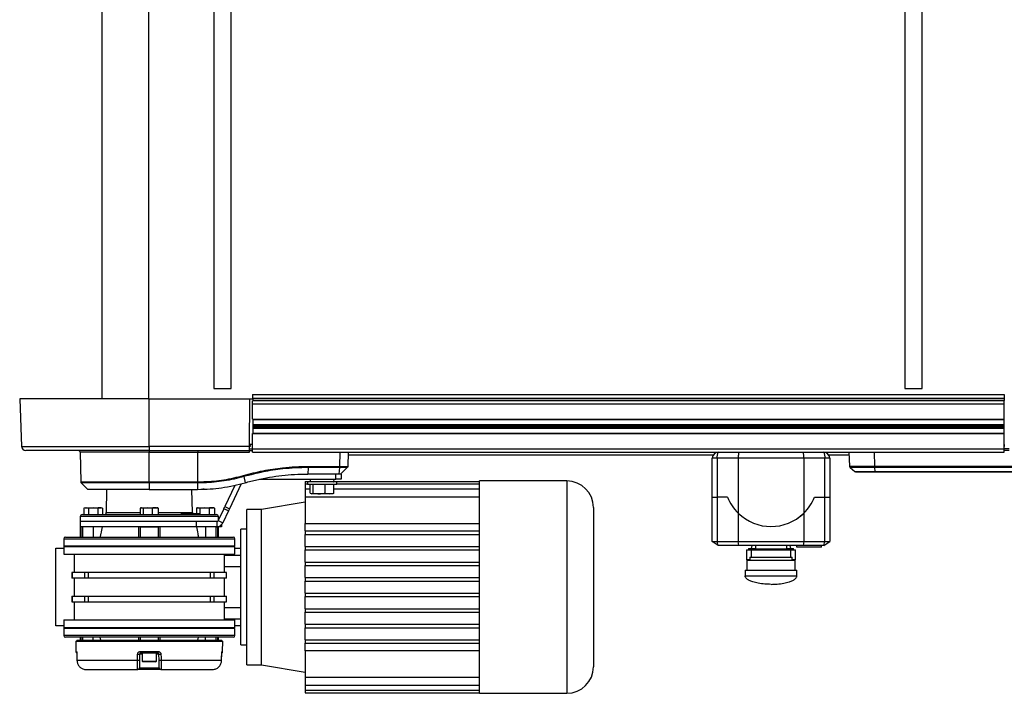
# Model space of a CAD drawing. Header units: millimetres. Extents: x 0 to 420, y 0 to 297.
# Tile 3 of 62: x 56 to 94, y 76 to 102. Entities that reach past the tile are written whole.
import ezdxf

# ---------------------------------------------------------------- set-up
doc = ezdxf.new("R2010")
doc.units = ezdxf.units.MM

msp = doc.modelspace()

# ---------------------------------------------------------------- linework, layer by layer
at = {"color": 7, "linetype": 'Continuous', "lineweight": 25}
for p, q in [((59.0334, 124.48982), (59.0334, 87.34774)), ((60.85674, 124.48982), (60.85674, 87.34774)), ((63.40313, 124.08463), (63.40313, 87.75293)), ((64.07844, 87.75293), (64.07844, 124.08463)), ((90.41555, 124.08463), (90.41555, 87.75293)), ((91.09086, 87.75293), (91.09086, 124.08463)), ((63.40313, 87.75293), (64.07844, 87.75293)), ((90.41555, 87.75293), (91.09086, 87.75293)), ((55.82059, 87.34774), (55.88565, 85.48475)), ((60.88542, 87.34774), (55.82059, 87.34774)), ((60.88542, 85.48475), (60.88542, 87.34774)), ((60.88542, 87.34774), (64.81931, 87.34774)), ((64.80305, 85.48475), (64.81931, 87.34774)), ((64.81931, 87.34774), (64.93728, 87.34774)), ((64.92019, 87.51657), (94.2962, 87.51657)), ((64.92019, 87.51657), (64.92019, 87.36751)), ((64.92019, 87.36751), (94.2962, 87.36751)), ((64.92019, 87.36751), (64.92019, 87.35594)), ((64.92019, 87.35594), (64.92019, 87.34774)), ((64.92019, 87.35594), (94.2962, 87.35594)), ((64.93728, 87.34774), (64.93655, 87.26378)), ((94.2962, 87.51657), (94.2962, 87.36751)), ((94.2962, 87.36751), (94.2962, 87.35594)), ((94.2962, 87.35594), (94.2962, 87.28021)), ((64.92019, 87.14515), (64.92019, 87.26378)), ((64.92019, 86.5475), (64.92019, 87.14515)), ((64.92019, 87.14515), (94.2962, 87.14515)), ((64.93669, 87.28021), (94.2962, 87.28021)), ((94.2962, 87.14515), (94.2962, 87.28021)), ((94.2962, 86.5475), (94.2962, 87.14515)), ((64.92019, 86.5475), (94.2962, 86.5475)), ((64.9303, 86.5475), (64.92541, 85.98699)), ((64.9272, 86.19273), (94.2962, 86.19273)), ((64.92731, 86.20466), (94.2962, 86.20466)), ((64.92775, 86.25532), (94.2962, 86.25532)), ((64.92796, 86.27918), (94.2962, 86.27918)), ((64.9284, 86.32983), (94.2962, 86.32983)), ((64.9285, 86.34176), (94.2962, 86.34176)), ((64.93015, 86.53062), (94.2962, 86.53062)), ((94.2962, 86.53062), (94.2962, 86.5475)), ((94.2962, 86.34176), (94.2962, 86.53062)), ((94.2962, 86.32983), (94.2962, 86.34176)), ((94.2962, 86.27918), (94.2962, 86.32983)), ((94.2962, 86.25532), (94.2962, 86.27918)), ((94.2962, 86.20466), (94.2962, 86.25532)), ((94.2962, 86.19273), (94.2962, 86.20466)), ((94.2962, 86.00387), (94.2962, 86.19273)), ((64.92019, 85.38934), (64.92019, 85.98699)), ((64.92019, 85.98699), (94.2962, 85.98699)), ((64.92555, 86.00387), (94.2962, 86.00387)), ((94.2962, 85.98936), (94.2962, 86.00387)), ((94.2962, 85.38934), (94.2962, 85.98699)), ((94.2962, 85.89582), (94.30062, 85.89582)), ((55.88565, 85.48475), (60.88542, 85.48475)), ((64.80305, 85.48475), (60.88542, 85.48475)), ((60.88542, 85.48475), (60.88542, 85.32181)), ((64.80163, 85.32181), (64.80305, 85.48475)), ((64.8031, 85.49064), (64.83716, 85.49064)), ((64.83664, 85.52058), (64.80336, 85.52058)), ((64.92019, 85.55228), (64.80364, 85.55228)), ((64.83716, 85.49064), (64.83664, 85.52058)), ((94.2962, 85.38934), (94.29762, 85.55228)), ((60.88542, 85.32181), (56.05437, 85.32181)), ((58.18533, 85.25546), (58.2055, 84.10041)), ((60.88542, 85.25546), (58.18533, 85.25546)), ((60.88542, 85.32181), (64.80163, 85.32181)), ((60.88542, 85.32181), (60.88542, 85.25546)), ((60.88542, 85.25546), (62.77624, 85.25546)), ((60.88542, 84.10041), (60.88542, 85.25546)), ((62.7754, 84.10046), (62.77624, 85.25546)), ((62.77624, 85.25546), (64.80105, 85.25546)), ((64.80105, 85.25546), (64.80163, 85.32181)), ((64.80164, 85.32299), (64.91961, 85.32299)), ((64.80222, 85.38934), (64.92019, 85.38934)), ((64.91901, 85.38934), (64.91821, 85.35891)), ((64.91992, 85.35886), (64.91821, 85.35891)), ((64.92019, 85.38931), (64.91901, 85.38934)), ((64.91961, 85.32299), (64.91993, 85.35913)), ((64.92019, 85.38934), (94.2962, 85.38934)), ((64.92019, 85.25428), (64.92019, 85.38934)), ((64.92019, 85.25428), (94.2962, 85.25428)), ((68.33101, 84.70144), (68.34066, 85.25428)), ((68.65031, 85.25428), (68.64066, 84.70144)), ((68.64847, 85.14887), (82.92304, 85.14887)), ((87.43597, 85.14887), (88.24153, 85.14887)), ((88.25692, 84.70809), (88.23785, 85.25428)), ((89.20604, 85.25428), (89.22511, 84.70809)), ((94.2962, 85.25428), (94.2962, 85.38934)), ((94.4843, 85.38934), (94.2962, 85.38934)), ((94.48373, 85.32417), (94.2962, 85.32417)), ((67.09926, 84.65404), (67.07776, 84.40339)), ((68.32886, 84.65404), (67.09926, 84.65404)), ((67.10096, 84.70144), (68.33087, 84.70144)), ((68.30736, 84.40339), (68.32886, 84.65404)), ((68.33087, 84.70144), (68.33101, 84.70144)), ((68.36049, 84.40339), (68.62005, 84.65404)), ((83.07192, 85.01792), (82.88345, 85.01792)), ((82.88345, 83.4951), (82.88345, 85.01792)), ((83.89892, 85.01792), (83.07192, 85.01792)), ((83.07192, 85.01792), (83.07192, 83.4951)), ((86.46008, 85.01792), (83.89892, 85.01792)), ((83.89892, 85.01792), (83.89892, 82.87325)), ((87.28708, 85.01792), (86.46008, 85.01792)), ((86.46008, 85.01792), (86.46008, 82.87168)), ((87.28708, 83.4951), (87.28708, 85.01792)), ((87.47556, 85.01792), (87.28708, 85.01792)), ((87.47556, 85.01792), (87.47556, 83.4951)), ((88.25692, 84.7081), (88.25692, 84.70809)), ((88.27727, 84.66206), (88.45669, 84.49476)), ((88.27836, 84.66107), (88.45557, 84.49581)), ((89.22605, 84.7081), (98.18335, 84.7081)), ((99.16901, 84.66107), (89.22698, 84.66107)), ((89.22698, 84.66107), (89.23471, 84.49581)), ((64.57731, 84.30183), (64.62576, 84.06087)), ((68.30736, 84.40339), (67.07776, 84.40339)), ((68.17626, 84.2008), (68.17626, 84.40339)), ((68.37839, 84.40339), (68.37885, 84.40339)), ((68.37885, 84.40339), (68.37885, 84.2008)), ((89.23471, 84.49581), (101.00353, 84.49581)), ((101.00516, 84.47767), (89.23668, 84.47767)), ((58.2055, 84.10041), (60.88542, 84.10041)), ((58.22611, 84.05301), (58.48566, 83.80236)), ((60.88542, 84.05301), (58.22611, 84.05301)), ((60.88542, 84.10041), (62.7754, 84.10041)), ((60.88542, 84.05301), (60.88542, 84.10041)), ((62.77401, 84.05301), (60.88542, 84.05301)), ((60.88542, 84.05301), (60.88542, 83.80236)), ((62.77401, 84.05302), (62.76318, 83.80236)), ((62.7754, 84.10041), (62.7754, 84.10046)), ((64.2217, 83.96036), (63.83404, 83.12901)), ((64.47457, 84.02326), (64.01765, 83.04339)), ((65.19559, 84.2008), (68.17626, 84.2008)), ((66.97672, 84.11629), (66.97672, 84.01585)), ((66.97672, 84.11629), (67.17681, 84.11629)), ((66.97672, 84.01585), (66.97672, 83.81777)), ((66.97672, 84.01585), (67.06451, 84.01585)), ((67.06451, 84.0995), (67.06451, 83.99145)), ((68.21254, 84.0995), (67.06451, 84.0995)), ((68.21254, 83.99145), (67.06451, 83.99145)), ((67.1733, 84.18321), (67.17702, 84.1123)), ((68.10374, 84.18321), (67.1733, 84.18321)), ((67.17694, 83.65468), (67.17694, 83.99145)), ((67.17702, 84.1123), (68.10003, 84.1123)), ((67.18679, 84.19742), (68.09025, 84.19742)), ((67.22658, 84.2008), (67.22658, 84.19742)), ((67.29412, 83.65468), (67.29412, 83.99145)), ((67.75571, 83.65468), (67.75571, 83.99145)), ((68.05046, 84.19742), (68.05046, 84.2008)), ((68.10003, 84.1123), (68.10374, 84.18321)), ((68.10011, 83.65468), (68.10011, 83.99145)), ((68.10024, 84.11629), (73.78385, 84.11629)), ((68.37885, 84.2008), (68.17626, 84.2008)), ((68.21254, 83.99145), (68.21254, 84.0995)), ((68.21254, 84.01585), (73.78385, 84.01585)), ((77.20261, 84.13293), (73.78385, 84.13293)), ((73.78385, 84.11629), (73.78385, 84.13293)), ((73.78385, 84.01585), (73.78385, 84.11629)), ((73.78385, 83.81777), (73.78385, 84.01585)), ((77.20261, 84.13293), (77.20261, 79.97978)), ((60.88542, 83.80236), (58.48566, 83.80236)), ((59.21907, 83.80236), (59.20325, 82.8957)), ((60.88542, 83.80236), (62.76318, 83.80236)), ((62.56759, 82.8957), (62.55176, 83.80236)), ((62.76318, 83.80236), (62.77519, 83.80236)), ((66.97672, 83.81777), (66.97672, 83.50565)), ((66.97672, 83.81777), (67.17694, 83.81777)), ((66.97672, 83.50565), (66.97672, 82.47421)), ((66.97672, 83.50565), (73.78385, 83.50565)), ((67.17694, 83.65468), (67.23553, 83.63128)), ((67.20822, 83.63664), (67.22295, 83.63128)), ((67.23553, 83.63128), (67.22295, 83.63128)), ((67.23553, 83.63128), (67.29412, 83.65468)), ((67.52492, 83.63128), (67.23553, 83.63128)), ((67.92791, 83.63128), (67.52492, 83.63128)), ((67.75571, 83.65468), (67.92791, 83.63128)), ((67.92791, 83.63128), (68.10011, 83.65468)), ((68.0541, 83.63128), (67.92791, 83.63128)), ((68.0541, 83.63128), (68.06883, 83.63664)), ((68.10011, 83.65468), (68.06706, 83.64149)), ((68.10011, 83.81777), (73.78385, 83.81777)), ((73.78385, 83.50565), (73.78385, 83.81777)), ((73.78385, 82.17453), (73.78385, 83.50565)), ((82.88345, 83.4951), (83.07192, 83.4951)), ((82.88345, 81.76292), (82.88345, 83.4951)), ((82.88345, 83.4951), (83.07192, 83.4951)), ((83.48263, 83.4951), (83.07192, 83.4951)), ((83.48263, 83.4951), (83.07192, 83.4951)), ((83.07192, 83.4951), (83.07192, 81.76292)), ((86.87798, 83.4951), (87.28708, 83.4951)), ((86.87798, 83.4951), (87.28708, 83.4951)), ((87.28708, 83.4951), (87.47556, 83.4951)), ((87.28708, 81.76292), (87.28708, 83.4951)), ((87.28708, 83.4951), (87.47556, 83.4951)), ((87.47556, 83.4951), (87.47556, 81.76292)), ((63.79547, 83.04632), (63.83404, 83.12901)), ((63.83404, 83.12901), (64.01765, 83.04339)), ((66.97672, 83.3023), (65.27494, 83.01867)), ((58.1875, 82.73646), (58.18418, 82.54595)), ((60.88542, 82.73646), (58.1875, 82.73646)), ((58.26853, 82.81608), (63.50231, 82.81608)), ((58.42088, 83.0862), (58.33076, 83.06865)), ((58.33076, 83.06865), (58.33076, 82.81608)), ((58.37898, 83.0862), (58.33095, 83.06872)), ((58.37898, 83.0862), (58.42088, 83.0862)), ((58.511, 83.06865), (58.42088, 83.0862)), ((58.42088, 83.0862), (58.69095, 83.0862)), ((58.69095, 83.0862), (58.511, 83.06865)), ((58.511, 83.06865), (58.511, 82.81608)), ((58.8709, 83.06865), (58.69095, 83.0862)), ((58.69095, 83.0862), (58.96073, 83.0862)), ((58.8709, 83.06865), (58.8709, 82.81608)), ((58.96073, 83.0862), (59.00234, 83.0862)), ((59.05037, 83.06872), (59.00234, 83.0862)), ((59.05056, 83.06865), (59.05056, 82.81608)), ((59.20325, 82.8957), (60.5342, 82.8957)), ((60.58798, 83.0862), (60.5342, 83.06865)), ((60.5342, 83.06865), (60.5342, 82.81608)), ((60.57374, 83.0862), (60.55748, 83.08029)), ((60.57374, 83.0862), (60.58798, 83.0862)), ((60.64176, 83.06865), (60.58798, 83.0862)), ((60.58798, 83.0862), (60.81737, 83.0862)), ((60.81737, 83.0862), (60.64176, 83.06865)), ((60.64176, 83.06865), (60.64176, 82.81608)), ((60.99298, 83.06865), (60.81737, 83.0862)), ((60.81737, 83.0862), (61.11481, 83.0862)), ((63.58333, 82.73646), (60.88542, 82.73646)), ((60.99298, 83.06865), (60.99298, 82.81608)), ((61.11481, 83.0862), (61.1971, 83.0862)), ((61.21335, 83.08029), (61.1971, 83.0862)), ((61.21204, 83.07668), (61.23663, 83.06865)), ((61.23663, 83.06865), (61.23663, 82.81608)), ((61.23663, 82.8957), (62.56759, 82.8957)), ((62.12449, 82.84984), (62.1239, 82.81608)), ((62.14699, 82.84984), (62.12449, 82.84984)), ((62.14699, 82.84984), (62.14705, 82.81608)), ((62.1648, 82.84984), (62.14699, 82.84984)), ((62.1648, 82.84984), (62.16485, 82.81608)), ((62.18362, 82.84984), (62.1648, 82.84984)), ((62.18421, 82.81608), (62.18362, 82.84984)), ((62.27972, 82.84984), (62.27913, 82.81608)), ((62.28133, 82.84984), (62.27972, 82.84984)), ((62.28133, 82.84984), (62.28079, 82.81608)), ((62.47046, 82.84984), (62.28133, 82.84984)), ((62.47046, 82.84984), (62.46991, 82.81608)), ((62.50415, 82.84984), (62.47046, 82.84984)), ((62.50415, 82.84984), (62.50457, 82.81608)), ((62.56614, 82.84984), (62.50415, 82.84984)), ((62.56614, 82.84984), (62.56656, 82.81608)), ((62.5722, 82.84984), (62.56614, 82.84984)), ((62.57279, 82.81608), (62.5722, 82.84984)), ((62.57438, 82.84984), (62.5722, 82.84984)), ((62.68203, 82.84984), (62.68144, 82.81608)), ((62.6947, 82.84984), (62.68203, 82.84984)), ((62.6947, 82.84984), (62.69447, 82.81608)), ((62.79573, 82.84984), (62.6947, 82.84984)), ((62.79272, 83.0862), (62.72317, 83.06865)), ((62.72317, 83.06865), (62.72317, 82.84984)), ((62.7685, 83.0862), (62.74116, 83.07625)), ((62.7685, 83.0862), (62.79272, 83.0862)), ((62.86227, 83.06865), (62.79272, 83.0862)), ((62.79272, 83.0862), (63.04078, 83.0862)), ((62.79573, 82.84984), (62.7955, 82.81608)), ((62.81837, 82.84984), (62.79573, 82.84984)), ((62.81837, 82.84984), (62.81879, 82.81608)), ((62.83942, 82.84984), (62.81837, 82.84984)), ((62.83942, 82.84984), (62.83983, 82.81608)), ((62.84547, 82.84984), (62.83942, 82.84984)), ((62.84606, 82.81608), (62.84547, 82.84984)), ((63.04078, 83.0862), (62.86227, 83.06865)), ((62.86227, 83.06865), (62.86227, 82.81608)), ((63.21928, 83.06865), (63.04078, 83.0862)), ((63.04078, 83.0862), (63.32824, 83.0862)), ((63.21928, 83.06865), (63.21928, 82.81608)), ((63.32824, 83.0862), (63.39186, 83.0862)), ((63.4192, 83.07625), (63.39186, 83.0862)), ((63.41818, 83.07345), (63.43719, 83.06865)), ((63.43719, 83.06865), (63.43719, 82.81608)), ((63.79547, 83.04632), (63.58033, 82.58495)), ((63.58578, 82.59662), (63.58333, 82.73646)), ((63.97909, 82.9607), (63.76394, 82.49933)), ((63.97909, 82.9607), (63.79547, 83.04632)), ((64.01765, 83.04339), (63.97909, 82.9607)), ((65.27494, 83.01867), (64.70092, 83.01867)), ((64.70092, 76.94088), (64.70092, 83.01867)), ((65.27494, 76.94088), (65.27494, 83.01867)), ((83.83226, 82.94205), (83.88888, 82.88559)), ((83.89892, 82.87325), (83.89892, 81.76292)), ((83.91152, 82.863), (83.91934, 82.8552)), ((86.28808, 82.7233), (86.40835, 82.82305)), ((86.36841, 82.78992), (86.43789, 82.85035)), ((86.46008, 82.87168), (86.46008, 81.76292)), ((58.18418, 82.54595), (58.18418, 82.34336)), ((62.71035, 82.54595), (58.18418, 82.54595)), ((62.71035, 82.54595), (58.18418, 82.54595)), ((58.18418, 82.34336), (58.18418, 81.93818)), ((58.18418, 82.34336), (58.20647, 82.34336)), ((62.71035, 82.34336), (58.18418, 82.34336)), ((58.20647, 82.34336), (58.20647, 81.93818)), ((58.27344, 82.34336), (58.27344, 81.93818)), ((58.69066, 82.34336), (58.69066, 81.93818)), ((60.48023, 81.93818), (60.48023, 82.34336)), ((60.53911, 82.34336), (61.23173, 82.34336)), ((60.53911, 81.93818), (60.53911, 82.34336)), ((61.23173, 82.34336), (61.23173, 81.93818)), ((61.2906, 82.34336), (61.2906, 81.93818)), ((62.71035, 82.54595), (62.71035, 82.34336)), ((63.51913, 82.54595), (62.71035, 82.54595)), ((63.51913, 82.34336), (62.71035, 82.34336)), ((63.08018, 82.34336), (63.08018, 81.93818)), ((63.49739, 81.93818), (63.49739, 82.34336)), ((63.51913, 82.54595), (63.51913, 82.34336)), ((63.53068, 82.54595), (63.51913, 82.54595)), ((63.64313, 82.34336), (63.51913, 82.34336)), ((63.56437, 81.93818), (63.56437, 82.34336)), ((63.58033, 82.58495), (63.76394, 82.49933)), ((63.58666, 81.93818), (63.58666, 82.34336)), ((63.64313, 82.34336), (63.64313, 82.37609)), ((63.71066, 82.34336), (63.64313, 82.34336)), ((63.71066, 82.42546), (63.71066, 82.34336)), ((66.97672, 82.17453), (66.97672, 82.47421)), ((66.97672, 82.47421), (73.78385, 82.47421)), ((64.70092, 82.24207), (64.46456, 82.24207)), ((64.46456, 77.71749), (64.46456, 82.24207)), ((66.97672, 82.17453), (73.78385, 82.17453)), ((66.97672, 82.17453), (66.97672, 82.03947)), ((66.97672, 82.03947), (73.78385, 82.03947)), ((66.97672, 81.56675), (66.97672, 82.03947)), ((73.78385, 81.56675), (73.78385, 82.17453)), ((57.54263, 81.87064), (57.54263, 81.60052)), ((57.54263, 81.87064), (64.22821, 81.87064)), ((57.54263, 81.60052), (57.5764, 81.56675)), ((57.54263, 81.60052), (64.22821, 81.60052)), ((57.61016, 81.93818), (64.16067, 81.93818)), ((64.19444, 81.56675), (64.22821, 81.60052)), ((64.22821, 81.60052), (64.22821, 81.87064)), ((83.11981, 81.6076), (82.88345, 81.76292)), ((82.88345, 81.76292), (83.07192, 81.76292)), ((83.07192, 81.76292), (83.89892, 81.76292)), ((83.11981, 81.6076), (83.07192, 81.76292)), ((83.92312, 81.6076), (83.11981, 81.6076)), ((83.89892, 81.76292), (86.46008, 81.76292)), ((83.92312, 81.6076), (83.89892, 81.76292)), ((86.43589, 81.6076), (83.92312, 81.6076)), ((84.42529, 81.6076), (84.4029, 81.48605)), ((84.57172, 81.6076), (84.57172, 81.47254)), ((85.78728, 81.6076), (85.78728, 81.47254)), ((85.95611, 81.48605), (85.93372, 81.6076)), ((86.18572, 81.54007), (86.18572, 81.6076)), ((86.46008, 81.76292), (86.43589, 81.6076)), ((87.2392, 81.6076), (86.43589, 81.6076)), ((86.46008, 81.76292), (87.28708, 81.76292)), ((87.15479, 81.54007), (87.15479, 81.6076)), ((87.2392, 81.6076), (87.28708, 81.76292)), ((87.2392, 81.6076), (87.47556, 81.76292)), ((87.28708, 81.76292), (87.47556, 81.76292)), ((57.23874, 78.46033), (57.23874, 81.49922)), ((57.23874, 81.49922), (57.54263, 81.49922)), ((57.54263, 81.56675), (57.54263, 81.26287)), ((57.54263, 81.56675), (64.22821, 81.56675)), ((57.54263, 81.26287), (64.22821, 81.26287)), ((57.94782, 81.26287), (57.94782, 80.55176)), ((63.82302, 80.55176), (63.82302, 81.26287)), ((64.46456, 81.21534), (63.82302, 81.21534)), ((64.22821, 81.26287), (64.22821, 81.56675)), ((64.22821, 81.49922), (64.46456, 81.49922)), ((66.97672, 81.56675), (66.97672, 81.43169)), ((66.97672, 81.56675), (73.78385, 81.56675)), ((66.97672, 81.43169), (73.78385, 81.43169)), ((66.97672, 80.95898), (66.97672, 81.43169)), ((73.78385, 80.95898), (73.78385, 81.56675)), ((84.21719, 81.43202), (84.21719, 81.0606)), ((84.21719, 81.43202), (84.4029, 81.43202)), ((84.3016, 81.48605), (84.3016, 81.43202)), ((84.3016, 81.48605), (84.57172, 81.48605)), ((84.4029, 81.43878), (84.4029, 81.14839)), ((84.4029, 81.43878), (85.95611, 81.43878)), ((84.46367, 81.47254), (84.46367, 81.43878)), ((84.46367, 81.47254), (84.57172, 81.47254)), ((84.57172, 81.47254), (84.80133, 81.47254)), ((84.80133, 81.47254), (85.55768, 81.47254)), ((85.55768, 81.47254), (85.78728, 81.47254)), ((85.78728, 81.48605), (86.05741, 81.48605)), ((85.78728, 81.47254), (85.89533, 81.47254)), ((85.89533, 81.43878), (85.89533, 81.47254)), ((85.95611, 81.14839), (85.95611, 81.43878)), ((85.95611, 81.43202), (86.14182, 81.43202)), ((86.05741, 81.43202), (86.05741, 81.48605)), ((86.14182, 81.0606), (86.14182, 81.43202)), ((87.15479, 81.54007), (86.18572, 81.54007)), ((66.97672, 80.95898), (73.78385, 80.95898)), ((66.97672, 80.95898), (66.97672, 80.82391)), ((66.97672, 80.82391), (73.78385, 80.82391)), ((66.97672, 80.3512), (66.97672, 80.82391)), ((73.78385, 80.3512), (73.78385, 80.95898)), ((84.21719, 81.0606), (84.24214, 81.04034)), ((84.21719, 81.0606), (84.34887, 81.0606)), ((84.24082, 81.04034), (84.24082, 80.64529)), ((84.24082, 81.04034), (86.11819, 81.04034)), ((84.34887, 81.14839), (84.34887, 81.04034)), ((84.34887, 81.14839), (86.01014, 81.14839)), ((86.01014, 81.04034), (86.01014, 81.14839)), ((86.01014, 81.0606), (86.14182, 81.0606)), ((86.11687, 81.04034), (86.14182, 81.0606)), ((86.11819, 80.64529), (86.11819, 81.04034)), ((57.86358, 80.55176), (57.86358, 80.33566)), ((57.86731, 80.55176), (57.86358, 80.55176)), ((57.86731, 80.55176), (57.86731, 80.33566)), ((58.36191, 80.55176), (57.86731, 80.55176)), ((58.36191, 80.33566), (58.36191, 80.55176)), ((58.49324, 80.55176), (58.36191, 80.55176)), ((58.49324, 80.55176), (58.49324, 80.33566)), ((63.27759, 80.55176), (58.49324, 80.55176)), ((63.27759, 80.33566), (63.27759, 80.55176)), ((63.40892, 80.55176), (63.27759, 80.55176)), ((63.40892, 80.55176), (63.40892, 80.33566)), ((63.90352, 80.55176), (63.40892, 80.55176)), ((63.82302, 80.79015), (64.46456, 80.79015)), ((63.90352, 80.33566), (63.90352, 80.55176)), ((63.90726, 80.55176), (63.90352, 80.55176)), ((63.90726, 80.33566), (63.90726, 80.55176)), ((84.16654, 80.64529), (84.16654, 80.42581)), ((84.16654, 80.64529), (86.19247, 80.64529)), ((84.16654, 80.42581), (86.19247, 80.42581)), ((86.19247, 80.42581), (86.19247, 80.64529)), ((57.86731, 80.33566), (57.86358, 80.33566)), ((58.36191, 80.33566), (57.86731, 80.33566)), ((57.94782, 80.33566), (57.94782, 79.62389)), ((58.49324, 80.33566), (58.36191, 80.33566)), ((63.27759, 80.33566), (58.49324, 80.33566)), ((63.40892, 80.33566), (63.27759, 80.33566)), ((63.90352, 80.33566), (63.40892, 80.33566)), ((63.82302, 79.62389), (63.82302, 80.33566)), ((63.90726, 80.33566), (63.90352, 80.33566)), ((66.97672, 80.3512), (66.97672, 80.21613)), ((66.97672, 80.3512), (73.78385, 80.3512)), ((66.97672, 80.21613), (73.78385, 80.21613)), ((66.97672, 79.74342), (66.97672, 80.21613)), ((73.78385, 79.60835), (73.78385, 80.3512)), ((66.97672, 79.74342), (66.97672, 79.60835)), ((66.97672, 79.74342), (73.78385, 79.74342)), ((77.20261, 79.97978), (77.20261, 75.82662)), ((57.86358, 79.62389), (57.86358, 79.40779)), ((57.86358, 79.62389), (57.86731, 79.62389)), ((57.86358, 79.40779), (57.86731, 79.40779)), ((57.86731, 79.62389), (57.86731, 79.40779)), ((57.86731, 79.62389), (58.36191, 79.62389)), ((57.86731, 79.40779), (58.36191, 79.40779)), ((57.94782, 79.40779), (57.94782, 78.69669)), ((58.36191, 79.40779), (58.36191, 79.62389)), ((58.36191, 79.62389), (58.49324, 79.62389)), ((58.36191, 79.40779), (58.49324, 79.40779)), ((58.49324, 79.62389), (58.49324, 79.40779)), ((58.49324, 79.62389), (63.27759, 79.62389)), ((58.49324, 79.40779), (63.27759, 79.40779)), ((63.27759, 79.40779), (63.27759, 79.62389)), ((63.27759, 79.62389), (63.40892, 79.62389)), ((63.27759, 79.40779), (63.40892, 79.40779)), ((63.40892, 79.62389), (63.40892, 79.40779)), ((63.40892, 79.62389), (63.90352, 79.62389)), ((63.40892, 79.40779), (63.90352, 79.40779)), ((63.82302, 78.69669), (63.82302, 79.40779)), ((63.90352, 79.40779), (63.90352, 79.62389)), ((63.90352, 79.62389), (63.90726, 79.62389)), ((63.90352, 79.40779), (63.90726, 79.40779)), ((63.90726, 79.40779), (63.90726, 79.62389)), ((66.97672, 79.60835), (73.78385, 79.60835)), ((66.97672, 79.13564), (66.97672, 79.60835)), ((73.78385, 79.00058), (73.78385, 79.60835)), ((64.46456, 79.1694), (63.82302, 79.1694)), ((66.97672, 79.13564), (66.97672, 79.00058)), ((66.97672, 79.13564), (73.78385, 79.13564)), ((66.97672, 79.00058), (73.78385, 79.00058)), ((66.97672, 78.52786), (66.97672, 79.00058)), ((73.78385, 78.3928), (73.78385, 79.00058)), ((57.54263, 78.69669), (57.54263, 78.3928)), ((57.54263, 78.69669), (64.22821, 78.69669)), ((63.82302, 78.74422), (64.46456, 78.74422)), ((64.22821, 78.3928), (64.22821, 78.69669)), ((66.97672, 78.52786), (66.97672, 78.3928)), ((66.97672, 78.52786), (73.78385, 78.52786)), ((57.54263, 78.46033), (57.23874, 78.46033)), ((57.5764, 78.3928), (57.54263, 78.35903)), ((64.22821, 78.3928), (57.54263, 78.3928)), ((57.54263, 78.35903), (57.54263, 78.08891)), ((64.22821, 78.35903), (57.54263, 78.35903)), ((64.22821, 78.35903), (64.19444, 78.3928)), ((64.46456, 78.46033), (64.22821, 78.46033)), ((64.22821, 78.08891), (64.22821, 78.35903)), ((66.97672, 78.3928), (73.78385, 78.3928)), ((66.97672, 77.92008), (66.97672, 78.3928)), ((73.78385, 77.78502), (73.78385, 78.3928)), ((64.22821, 78.08891), (57.54263, 78.08891)), ((64.16067, 78.02137), (57.61016, 78.02137)), ((58.01564, 77.86638), (58.01918, 77.46061)), ((58.01564, 77.86638), (60.88542, 77.86638)), ((58.04911, 77.90015), (58.04911, 77.86638)), ((58.04911, 77.90015), (60.88542, 77.90015)), ((58.18418, 78.02137), (58.18418, 77.90015)), ((58.20647, 78.02137), (58.20647, 77.90015)), ((58.27344, 78.02137), (58.27344, 77.90015)), ((58.69066, 77.90015), (58.69066, 78.02137)), ((58.98781, 77.90015), (58.96498, 78.02137)), ((60.48023, 77.90015), (60.48023, 78.02137)), ((60.53911, 77.90015), (60.53911, 78.02137)), ((60.88542, 77.90015), (63.72172, 77.90015)), ((60.88542, 77.86638), (63.75519, 77.86638)), ((61.23173, 78.02137), (61.23173, 77.90015)), ((61.2906, 78.02137), (61.2906, 77.90015)), ((62.78302, 77.90015), (62.80586, 78.02137)), ((63.08018, 77.90015), (63.08018, 78.02137)), ((63.49739, 77.90015), (63.49739, 78.02137)), ((63.56437, 77.90015), (63.56437, 78.02137)), ((63.58666, 77.90015), (63.58666, 78.02137)), ((63.72172, 77.86638), (63.72172, 77.90015)), ((63.75165, 77.46061), (63.75519, 77.86638)), ((66.97672, 77.92008), (73.78385, 77.92008)), ((66.97672, 77.92008), (66.97672, 77.78502)), ((66.97672, 77.78502), (73.78385, 77.78502)), ((66.97672, 77.48534), (66.97672, 77.78502)), ((73.78385, 76.4539), (73.78385, 77.78502)), ((58.01918, 77.46061), (58.04091, 77.46061)), ((58.05571, 77.36086), (58.05656, 77.36108)), ((58.05623, 77.36074), (58.05903, 77.12023)), ((60.50773, 77.36049), (60.50353, 77.11971)), ((60.60403, 77.36049), (60.50773, 77.36049)), ((60.5332, 77.46061), (61.23764, 77.46061)), ((61.22934, 77.39367), (60.54149, 77.39367)), ((60.60403, 77.39367), (60.60403, 77.08978)), ((61.1668, 77.08978), (61.1668, 77.39367)), ((61.2631, 77.36049), (61.1668, 77.36049)), ((61.26731, 77.11971), (61.2631, 77.36049)), ((63.71181, 77.11996), (63.71461, 77.36074)), ((63.71427, 77.36108), (63.71513, 77.36087)), ((63.72993, 77.46061), (63.75165, 77.46061)), ((64.46456, 77.71749), (64.70092, 77.71749)), ((73.78385, 77.48534), (66.97672, 77.48534)), ((66.97672, 77.48534), (66.97672, 76.4539)), ((58.05903, 77.1201), (58.05903, 77.11996)), ((58.05939, 77.1203), (60.42516, 77.1203)), ((60.60403, 77.08978), (60.80579, 77.08978)), ((60.81535, 77.05601), (60.6378, 77.05601)), ((60.80579, 77.08978), (61.1668, 77.08978)), ((61.13304, 77.05601), (60.81535, 77.05601)), ((61.34568, 77.1203), (63.71145, 77.1203)), ((58.43539, 76.75212), (60.43075, 76.75212)), ((61.34008, 76.75212), (60.43075, 76.75212)), ((60.49827, 76.81847), (61.27256, 76.81847)), ((61.34008, 76.75212), (63.33544, 76.75212)), ((64.70092, 76.94088), (65.27494, 76.94088)), ((65.27494, 76.94088), (66.97672, 76.65725)), ((66.97672, 76.4539), (73.78385, 76.4539)), ((66.97672, 76.4539), (66.97672, 76.14178)), ((73.78385, 76.14178), (73.78385, 76.4539)), ((66.97672, 76.14178), (73.78385, 76.14178)), ((66.97672, 76.14178), (66.97672, 75.9437)), ((66.97672, 75.9437), (73.78385, 75.9437)), ((66.97672, 75.9437), (66.97672, 75.84326)), ((66.97672, 75.84326), (73.78385, 75.84326)), ((73.78385, 75.9437), (73.78385, 76.14178)), ((73.78385, 75.84326), (73.78385, 75.9437)), ((73.78385, 75.82662), (73.78385, 75.84326)), ((73.78385, 75.82662), (77.20261, 75.82662))]:
    msp.add_line(p, q, dxfattribs=at)
at = {"color": 7, "linetype": 'Continuous', "lineweight": 25, "flags": 128}
for points in [[(58.05623, 77.36074), (58.05581, 77.36082), (58.05571, 77.36086)], [(58.05656, 77.36108), (58.05815, 77.22605), (58.05939, 77.1203)], [(60.42516, 77.1203), (60.42757, 77.25533), (60.42947, 77.36108)], [(61.34137, 77.36108), (61.34379, 77.22605), (61.34568, 77.1203)], [(63.71145, 77.1203), (63.71303, 77.25533), (63.71427, 77.36108)], [(63.71513, 77.36087), (63.71502, 77.36082), (63.71461, 77.36074)], [(58.05903, 77.11996), (58.05862, 77.12004), (58.05939, 77.1203)], [(63.71145, 77.1203), (63.71222, 77.12004), (63.7118, 77.11996)]]:
    msp.add_lwpolyline(points, dxfattribs=at)
at = {"color": 7, "linetype": 'Continuous', "lineweight": 25}
for centre, radius, start, end in [((56.05437, 85.49064), 0.16883, 182, 270), ((58.11781, 85.25428), 0.06753, 1, 90), ((83.11981, 85.01792), 0.23636, 90, 180), ((83.39952, 85.07459), 0.33246, 147.282083, 189.813522), ((86.95949, 85.07459), 0.33246, 350.186478, 32.717917), ((87.2392, 85.01792), 0.23636, 0, 90), ((88.32441, 84.71045), 0.06753, 182.00009, 227.001695), ((90.32802, 84.71325), 1.10291, 180.267738, 182.712048), ((58.27302, 84.10159), 0.06753, 181, 226), ((67.18679, 84.18391), 0.01351, 90, 183), ((67.19051, 84.11301), 0.01351, 183, 270), ((68.08654, 84.11301), 0.01351, 270, 357), ((68.09025, 84.18391), 0.01351, 357, 90), ((77.20261, 83.09464), 1.03829, 0, 90), ((62.97788, 83.83309), 0.02768, 239.971319, 270.933935), ((85.1803, 84.18133), 1.83113, 202.00949, 225.590805), ((85.1803, 84.18133), 1.83113, 202.00949, 225.590805), ((85.1803, 84.18133), 1.83113, 314.339107, 337.99051), ((85.1803, 84.18133), 1.83113, 314.339107, 337.99051), ((58.26853, 82.73504), 0.08104, 90, 179), ((59.12222, 82.89712), 0.08104, 270, 359), ((62.64861, 82.89712), 0.08104, 181, 216.389329), ((63.50231, 82.73504), 0.08104, 1, 90), ((85.1803, 84.18133), 1.83113, 225.590805, 314.339107), ((85.1803, 84.18133), 1.83113, 225.590805, 314.339107), ((57.61016, 81.87064), 0.06753, 90, 180), ((64.16067, 81.87064), 0.06753, 0, 90), ((57.61016, 78.08891), 0.06753, 180, 270), ((64.16067, 78.08891), 0.06753, 270, 0), ((58.08671, 77.4612), 0.06753, 180.5, 239.656256), ((58.10883, 77.46118), 0.06792, 180.483929, 208.017591), ((60.48185, 79.1208), 1.7605, 268.294895, 270.84236), ((60.67522, 77.44423), 0.14297, 173.421252, 200.711868), ((61.09562, 77.44423), 0.14297, 339.288132, 6.578748), ((61.28898, 79.1208), 1.7605, 269.15764, 271.705105), ((63.68412, 77.4612), 0.06753, 300.228465, 359.5), ((63.662, 77.46118), 0.06793, 333.454845, 359.515089), ((60.47756, 78.8784), 1.75888, 268.292536, 270.845926), ((60.6378, 77.08978), 0.03377, 180, 270), ((61.13304, 77.08978), 0.03377, 270, 0), ((61.29327, 78.8784), 1.75888, 269.154074, 271.707464), ((60.43075, 76.81965), 0.06753, 270, 359), ((61.34008, 76.81965), 0.06753, 181, 270), ((77.20261, 76.86491), 1.03829, 270, 0)]:
    msp.add_arc(centre, radius, start, end, dxfattribs=at)
for centre, major_axis, ratio, start_param, end_param in [((62.77904, 85.25428), (0, 0.06753), 0.04147533, 0, 1.55334303), ((83.92312, 85.01792), (0, 0.23636), 0.10235295, 0, 1.57079633), ((86.43589, 85.01792), (0, 0.23636), 0.10235295, 4.71238898, 6.28318531)]:
    msp.add_ellipse(centre, major_axis=major_axis, ratio=ratio, start_param=start_param, end_param=end_param, dxfattribs=at)
for points, knots in [([(64.91992, 85.35886), (64.91995, 85.36189), (64.92, 85.36794), (64.92007, 85.37547), (64.92012, 85.3816), (64.92016, 85.38599), (64.92019, 85.38879), (64.92019, 85.38913), (64.92019, 85.38931)], [0, 0, 0, 0, 0.167637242, 0.335245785, 0.502852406, 0.670456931, 0.833043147, 1, 1, 1, 1]), ([(64.5661, 84.34692), (64.81799, 84.41221), (65.32178, 84.54278), (66.00334, 84.64248), (66.59711, 84.6935), (66.93285, 84.69879), (67.10096, 84.70144)], [0, 0, 0, 0, 0.30381663, 0.60763252, 0.80352733, 1, 1, 1, 1]), ([(67.09926, 84.65404), (66.9325, 84.65145), (66.59849, 84.64627), (66.00775, 84.59567), (65.32917, 84.49655), (64.82793, 84.36674), (64.57731, 84.30183)], [0, 0, 0, 0, 0.19589106, 0.39236037, 0.69617779, 1, 1, 1, 1]), ([(68.32886, 84.65404), (68.32931, 84.65984), (68.33007, 84.66972), (68.33069, 84.68663), (68.33081, 84.69668), (68.33087, 84.70144)], [0, 0, 0, 0, 0.42889799, 0.72944139, 1, 1, 1, 1]), ([(68.62005, 84.65404), (68.62005, 84.65404), (68.62005, 84.65386), (68.61697, 84.6533), (68.59362, 84.65261), (68.53604, 84.65234), (68.45559, 84.65266), (68.37968, 84.65341), (68.33662, 84.65393), (68.32886, 84.65404), (68.32886, 84.65404)], [0, 0, 0, 0, 0.00000861, 0.08551331, 0.31225637, 0.50018738, 0.72359383, 0.95034016, 0.99999139, 1, 1, 1, 1]), ([(68.33101, 84.70144), (68.33931, 84.70132), (68.38519, 84.70068), (68.46581, 84.69983), (68.55137, 84.69945), (68.61228, 84.69977), (68.63806, 84.70054), (68.6401, 84.70124), (68.64066, 84.70144)], [0, 0, 0, 0, 0.0500377, 0.27661978, 0.49981367, 0.68756021, 0.91414305, 1, 1, 1, 1]), ([(68.64066, 84.70144), (68.64027, 84.69668), (68.63925, 84.68438), (68.6322, 84.66758), (68.6236, 84.65799), (68.62005, 84.65404)], [0, 0, 0, 0, 0.270558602, 0.699456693, 1, 1, 1, 1]), ([(88.27836, 84.66107), (88.27342, 84.66665), (88.2653, 84.67582), (88.25861, 84.69245), (88.25751, 84.70265), (88.25692, 84.7081)], [0, 0, 0, 0, 0.41960496, 0.68991306, 1, 1, 1, 1]), ([(88.25692, 84.70809), (88.25726, 84.70795), (88.25858, 84.70737), (88.27815, 84.7065), (88.33148, 84.70561), (88.41719, 84.70506), (88.53036, 84.70486), (88.66317, 84.70503), (88.8087, 84.70551), (88.96757, 84.70631), (89.1085, 84.70721), (89.19518, 84.70787), (89.22511, 84.70809)], [0, 0, 0, 0, 0.03683633, 0.14734674, 0.25785685, 0.37890954, 0.49996205, 0.61039975, 0.72083755, 0.83127913, 0.94172098, 1, 1, 1, 1]), ([(89.22634, 84.66106), (89.19702, 84.66088), (89.11217, 84.66034), (88.9742, 84.6596), (88.81869, 84.65896), (88.67623, 84.65857), (88.54622, 84.65842), (88.43544, 84.65858), (88.3515, 84.65904), (88.29924, 84.65976), (88.28003, 84.66047), (88.27869, 84.66094), (88.27836, 84.66106)], [0, 0, 0, 0, 0.0582884, 0.1687334, 0.27917811, 0.38960805, 0.5000379, 0.62108268, 0.74212763, 0.85264156, 0.96315578, 1, 1, 1, 1]), ([(89.22511, 84.70809), (89.22532, 84.70809), (89.22563, 84.7081), (89.22594, 84.7081), (89.22605, 84.7081)], [0, 0, 0, 0, 0.65871431, 1, 1, 1, 1]), ([(89.22698, 84.66106), (89.22698, 84.66106), (89.22677, 84.66106), (89.22655, 84.66106), (89.22634, 84.66106)], [0, 0, 0, 0, 0.006274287, 1, 1, 1, 1]), ([(64.57731, 84.30183), (64.4504, 84.26806), (64.1961, 84.20039), (63.80806, 84.12844), (63.41634, 84.0788), (63.07116, 84.05543), (62.85673, 84.05371), (62.77401, 84.05305)], [0, 0, 0, 0, 0.21562091, 0.43203555, 0.64766207, 0.86408096, 1, 1, 1, 1]), ([(62.7754, 84.10046), (62.85768, 84.10109), (63.07023, 84.10271), (63.41306, 84.12578), (63.80147, 84.17485), (64.18718, 84.24622), (64.43963, 84.31331), (64.5661, 84.34692)], [0, 0, 0, 0, 0.13614977, 0.35171846, 0.56807871, 0.78364299, 1, 1, 1, 1]), ([(64.62576, 84.06087), (64.78067, 84.1024), (65.09725, 84.18729), (65.57985, 84.28154), (66.06897, 84.35059), (66.56759, 84.39483), (66.90411, 84.40048), (67.07776, 84.40339)], [0, 0, 0, 0, 0.19363632, 0.39571275, 0.5934258, 0.7902057, 1, 1, 1, 1]), ([(68.36049, 84.40339), (68.35971, 84.40339), (68.35815, 84.40339), (68.34608, 84.40339), (68.32867, 84.40339), (68.31447, 84.40339), (68.30736, 84.40339)], [0, 0, 0, 0, 0.25000865, 0.5, 0.74999135, 1, 1, 1, 1]), ([(88.45557, 84.49581), (88.45557, 84.49581), (88.45557, 84.49577), (88.46348, 84.49569), (88.49772, 84.49559), (88.55431, 84.49553), (88.65598, 84.49548), (88.82943, 84.49551), (89.04697, 84.49564), (89.18612, 84.49577), (89.23471, 84.49581), (89.23471, 84.49581)], [0, 0, 0, 0, 0.00000327, 0.1105476, 0.22109252, 0.33165345, 0.44221475, 0.66232878, 0.88239995, 0.99999673, 1, 1, 1, 1]), ([(89.23668, 84.47767), (89.19091, 84.47767), (89.05949, 84.47767), (88.85383, 84.47767), (88.6591, 84.47767), (88.52686, 84.47767), (88.51003, 84.47767), (88.50162, 84.47767)], [0, 0, 0, 0, 0.11776096, 0.33816882, 0.55863667, 0.77933188, 1, 1, 1, 1]), ([(62.77401, 84.05305), (62.77436, 84.05991), (62.775, 84.07266), (62.77531, 84.09041), (62.77539, 84.09918), (62.7754, 84.10041)], [0, 0, 0, 0, 0.49981069, 0.92988895, 1, 1, 1, 1]), ([(62.77519, 83.80236), (62.93777, 83.8057), (63.25019, 83.81212), (63.72043, 83.86421), (64.17649, 83.94222), (64.47866, 84.02202), (64.62576, 84.06087)], [0, 0, 0, 0, 0.26022739, 0.50007261, 0.75663822, 1, 1, 1, 1]), ([(63.03141, 83.80722), (63.02186, 83.80687), (63.00202, 83.80615), (62.98643, 83.80567), (62.97834, 83.80542)], [0, 0, 0, 0, 0.48123752, 1, 1, 1, 1]), ([(67.29412, 83.65468), (67.29815, 83.65393), (67.37424, 83.63964), (67.45163, 83.63535), (67.52492, 83.63128)], [0, 0, 0, 0, 0.0529743, 1, 1, 1, 1]), ([(67.52492, 83.63128), (67.58638, 83.63418), (67.6638, 83.63782), (67.74, 83.6518), (67.75571, 83.65468)], [0, 0, 0, 0, 0.79381431, 1, 1, 1, 1]), ([(58.96073, 83.0862), (58.93681, 83.08403), (58.90667, 83.0813), (58.87701, 83.07082), (58.8709, 83.06865)], [0, 0, 0, 0, 0.79381431, 1, 1, 1, 1]), ([(59.05056, 83.06865), (59.04899, 83.06922), (59.01937, 83.07994), (58.98925, 83.08316), (58.96073, 83.0862)], [0, 0, 0, 0, 0.0529743, 1, 1, 1, 1]), ([(61.11481, 83.0862), (61.08236, 83.08403), (61.04149, 83.0813), (61.00127, 83.07082), (60.99298, 83.06865)], [0, 0, 0, 0, 0.79381431, 1, 1, 1, 1]), ([(61.23663, 83.06865), (61.23451, 83.06922), (61.19434, 83.07994), (61.15349, 83.08316), (61.11481, 83.0862)], [0, 0, 0, 0, 0.0529743, 1, 1, 1, 1]), ([(62.26951, 82.84984), (62.24276, 82.84984), (62.20504, 82.84984), (62.19445, 82.84984), (62.19137, 82.84984)], [0, 0, 0, 0, 0.70932866, 1, 1, 1, 1]), ([(62.66991, 82.84984), (62.66514, 82.84984), (62.64917, 82.84984), (62.61358, 82.84984), (62.58861, 82.84984)], [0, 0, 0, 0, 0.298751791, 1, 1, 1, 1]), ([(63.32824, 83.0862), (63.29922, 83.08403), (63.26267, 83.0813), (63.2267, 83.07082), (63.21928, 83.06865)], [0, 0, 0, 0, 0.79381431, 1, 1, 1, 1]), ([(63.43719, 83.06865), (63.43529, 83.06922), (63.39937, 83.07994), (63.36283, 83.08316), (63.32824, 83.0862)], [0, 0, 0, 0, 0.052974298, 1, 1, 1, 1]), ([(78.2409, 83.09464), (78.2409, 83.09018), (78.2409, 83.08111), (78.2409, 83.00633), (78.2409, 82.89312), (78.2409, 82.75028), (78.2409, 82.5902), (78.2409, 82.40184), (78.2409, 82.18621), (78.2409, 81.94729), (78.2409, 81.68908), (78.2409, 81.41508), (78.2409, 81.10163), (78.2409, 80.74905), (78.2409, 80.36356), (78.2409, 80.10639), (78.2409, 79.97978)], [0, 0, 0, 0, 0.07762648, 0.1576636, 0.23995135, 0.30427548, 0.36860689, 0.43429972, 0.49999998, 0.56569282, 0.63139308, 0.69571721, 0.76004862, 0.84232992, 0.92237188, 1, 1, 1, 1]), ([(86.15003, 82.62806), (86.1664, 82.63849), (86.19875, 82.65912), (86.24083, 82.68837), (86.26817, 82.70831), (86.28303, 82.71946), (86.28642, 82.72204), (86.28808, 82.7233)], [0, 0, 0, 0, 0.252421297, 0.498930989, 0.748697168, 0.876880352, 1, 1, 1, 1]), ([(86.40835, 82.82305), (86.41557, 82.82937), (86.42618, 82.83866), (86.45345, 82.86561), (86.46216, 82.87422)], [0, 0, 0, 0, 0.68068743, 1, 1, 1, 1]), ([(59.03974, 82.34336), (59.02329, 82.25232), (58.9991, 82.11846), (58.97325, 81.98186), (58.96498, 81.93818)], [0, 0, 0, 0, 0.68016834, 1, 1, 1, 1]), ([(62.73109, 82.34336), (62.74755, 82.25232), (62.77173, 82.11846), (62.79759, 81.98186), (62.80586, 81.93818)], [0, 0, 0, 0, 0.68016834, 1, 1, 1, 1]), ([(86.23088, 82.68169), (86.23366, 82.6836), (86.25053, 82.69517), (86.26858, 82.70867), (86.27869, 82.71623), (86.28212, 82.71879)], [0, 0, 0, 0, 0.115779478, 0.700077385, 1, 1, 1, 1]), ([(85.1795, 80.08815), (85.097, 80.09007), (84.93102, 80.09392), (84.69082, 80.12588), (84.48902, 80.17409), (84.33936, 80.2332), (84.24926, 80.28761), (84.1978, 80.33917), (84.17144, 80.38217), (84.16809, 80.41199), (84.16654, 80.42581)], [0, 0, 0, 0, 0.21955508, 0.44169488, 0.64385386, 0.77005246, 0.86923348, 0.92092768, 0.96335047, 1, 1, 1, 1]), ([(85.1795, 80.08815), (85.26201, 80.09007), (85.42799, 80.09392), (85.66819, 80.12588), (85.86999, 80.17409), (86.01965, 80.2332), (86.10975, 80.28761), (86.16121, 80.33917), (86.18757, 80.38217), (86.19092, 80.41199), (86.19247, 80.42581)], [0, 0, 0, 0, 0.21955508, 0.44169488, 0.64385386, 0.77005246, 0.86923348, 0.92092768, 0.96335047, 1, 1, 1, 1]), ([(78.2409, 79.97978), (78.2409, 79.85315), (78.2409, 79.59599), (78.2409, 79.2105), (78.2409, 78.85794), (78.2409, 78.54448), (78.2409, 78.27049), (78.2409, 78.01227), (78.2409, 77.77336), (78.2409, 77.55772), (78.2409, 77.36936), (78.2409, 77.20927), (78.2409, 77.06643), (78.2409, 76.95323), (78.2409, 76.87844), (78.2409, 76.86937), (78.2409, 76.86491)], [0, 0, 0, 0, 0.07763138, 0.15766358, 0.23995133, 0.30427547, 0.36860688, 0.43429972, 0.49999998, 0.56569282, 0.63139308, 0.69571722, 0.76004863, 0.84232994, 0.92236699, 1, 1, 1, 1]), ([(58.04091, 77.46061), (58.04242, 77.45947), (58.04543, 77.45721), (58.05007, 77.43955), (58.05389, 77.41352), (58.05604, 77.38556), (58.05642, 77.36759), (58.05656, 77.36108)], [0, 0, 0, 0, 0.22191221, 0.44275024, 0.6617521, 0.8773894, 1, 1, 1, 1]), ([(58.04914, 77.43169), (58.04918, 77.43157), (58.04928, 77.43124), (58.05048, 77.42624), (58.05226, 77.41505), (58.05406, 77.39982), (58.05462, 77.38749), (58.05483, 77.3829)], [0, 0, 0, 0, 0.10169302, 0.27100647, 0.51535631, 0.81957296, 1, 1, 1, 1]), ([(58.05483, 77.3829), (58.05514, 77.37848), (58.05564, 77.37138), (58.05557, 77.36376), (58.05554, 77.36088)], [0, 0, 0, 0, 0.62158321, 1, 1, 1, 1]), ([(60.42947, 77.36108), (60.43081, 77.37237), (60.43349, 77.39501), (60.45169, 77.42486), (60.47809, 77.44732), (60.50692, 77.45899), (60.52587, 77.46016), (60.5332, 77.46061)], [0, 0, 0, 0, 0.21190404, 0.42486415, 0.64104474, 0.86118213, 1, 1, 1, 1]), ([(60.54149, 77.39367), (60.53911, 77.39351), (60.53291, 77.39312), (60.52359, 77.38925), (60.51503, 77.38182), (60.50907, 77.3719), (60.50818, 77.36427), (60.50773, 77.36049)], [0, 0, 0, 0, 0.14001619, 0.36327889, 0.58147636, 0.79302006, 1, 1, 1, 1]), ([(61.2631, 77.36049), (61.26294, 77.36266), (61.26248, 77.36871), (61.25856, 77.37807), (61.25091, 77.38668), (61.24082, 77.39252), (61.23317, 77.39328), (61.22934, 77.39367)], [0, 0, 0, 0, 0.119476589, 0.332020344, 0.55185939, 0.775764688, 1, 1, 1, 1]), ([(61.23764, 77.46061), (61.24939, 77.45947), (61.27283, 77.45721), (61.30406, 77.43955), (61.32758, 77.41352), (61.33948, 77.38556), (61.34087, 77.36759), (61.34137, 77.36108)], [0, 0, 0, 0, 0.22191221, 0.44275024, 0.6617521, 0.8773894, 1, 1, 1, 1]), ([(63.71427, 77.36108), (63.71459, 77.37237), (63.71523, 77.39501), (63.71836, 77.42486), (63.72249, 77.44732), (63.7266, 77.45899), (63.729, 77.46016), (63.72993, 77.46061)], [0, 0, 0, 0, 0.21190404, 0.42486415, 0.64104474, 0.86118213, 1, 1, 1, 1]), ([(63.71519, 77.36089), (63.71519, 77.36221), (63.71516, 77.3686), (63.71555, 77.37469), (63.71586, 77.37953)], [0, 0, 0, 0, 0.20589298, 1, 1, 1, 1]), ([(63.71586, 77.37953), (63.71604, 77.38428), (63.71655, 77.39784), (63.71856, 77.41511), (63.72052, 77.42724), (63.72177, 77.43192), (63.72163, 77.43151), (63.7216, 77.43141)], [0, 0, 0, 0, 0.17693847, 0.50463871, 0.77079622, 0.94793229, 1, 1, 1, 1]), ([(58.05939, 77.1203), (58.06393, 77.07893), (58.07301, 76.99624), (58.13766, 76.8864), (58.2322, 76.80316), (58.33742, 76.75857), (58.40737, 76.75396), (58.43539, 76.75212)], [0, 0, 0, 0, 0.21287359, 0.42546251, 0.63920635, 0.85549824, 1, 1, 1, 1]), ([(60.43075, 76.75212), (60.42944, 76.75633), (60.42683, 76.76475), (60.4245, 76.83052), (60.42359, 76.92698), (60.42399, 77.03), (60.42484, 77.09608), (60.42516, 77.1203)], [0, 0, 0, 0, 0.21982892, 0.43999401, 0.65884934, 0.87496666, 1, 1, 1, 1]), ([(60.50353, 77.11971), (60.50319, 77.09989), (60.50224, 77.0458), (60.50077, 76.96148), (60.49939, 76.88256), (60.49845, 76.82879), (60.49833, 76.82191), (60.49827, 76.81847)], [0, 0, 0, 0, 0.1247127, 0.34042654, 0.55918865, 0.77962349, 1, 1, 1, 1]), ([(61.27256, 76.81847), (61.27254, 76.81998), (61.27247, 76.82374), (61.27184, 76.86019), (61.27065, 76.92827), (61.26908, 77.01815), (61.2679, 77.08586), (61.26731, 77.11971)], [0, 0, 0, 0, 0.14488136, 0.36155244, 0.57533965, 0.78764269, 1, 1, 1, 1]), ([(61.34568, 77.1203), (61.34617, 77.07893), (61.34715, 76.99624), (61.34706, 76.8864), (61.34563, 76.80316), (61.34315, 76.75857), (61.34096, 76.75396), (61.34008, 76.75212)], [0, 0, 0, 0, 0.21287359, 0.42546251, 0.63920635, 0.85549824, 1, 1, 1, 1]), ([(63.33544, 76.75212), (63.3782, 76.75633), (63.46377, 76.76475), (63.57757, 76.83052), (63.66253, 76.92698), (63.70509, 77.03), (63.70974, 77.09608), (63.71145, 77.1203)], [0, 0, 0, 0, 0.21982892, 0.43999401, 0.65884934, 0.87496666, 1, 1, 1, 1])]:
    msp.add_open_spline(points, degree=3, knots=knots, dxfattribs=at)
for points in [[(67.09926, 84.65404), (67.09951, 84.65729), (67.1, 84.66379), (67.10053, 84.67554), (67.10088, 84.68819), (67.10094, 84.69702), (67.10096, 84.70144)], [(89.22605, 84.7081), (89.22606, 84.70369), (89.2261, 84.69487), (89.2263, 84.68229), (89.22658, 84.67066), (89.22685, 84.66426), (89.22698, 84.66107)], [(64.5773, 84.30182), (64.57665, 84.30494), (64.57534, 84.31116), (64.57266, 84.32233), (64.56959, 84.33435), (64.56727, 84.34273), (64.5661, 84.34692)], [(88.50162, 84.47767), (88.4974, 84.4779), (88.48895, 84.47836), (88.47675, 84.48205), (88.4653, 84.48767), (88.45881, 84.4931), (88.45557, 84.49581)], [(89.23668, 84.47767), (89.2365, 84.4779), (89.23614, 84.47836), (89.23562, 84.48205), (89.23513, 84.48767), (89.23485, 84.4931), (89.23471, 84.49581)], [(63.51913, 82.54595), (63.52552, 82.54648), (63.5383, 82.54753), (63.55584, 82.55585), (63.57081, 82.56824), (63.57716, 82.57938), (63.58033, 82.58495)], [(63.51913, 82.34336), (63.54468, 82.34546), (63.5958, 82.34965), (63.66599, 82.38296), (63.72585, 82.4325), (63.75124, 82.47705), (63.76394, 82.49933)]]:
    msp.add_open_spline(points, degree=3, dxfattribs=at)

doc.saveas('drawing.dxf')
